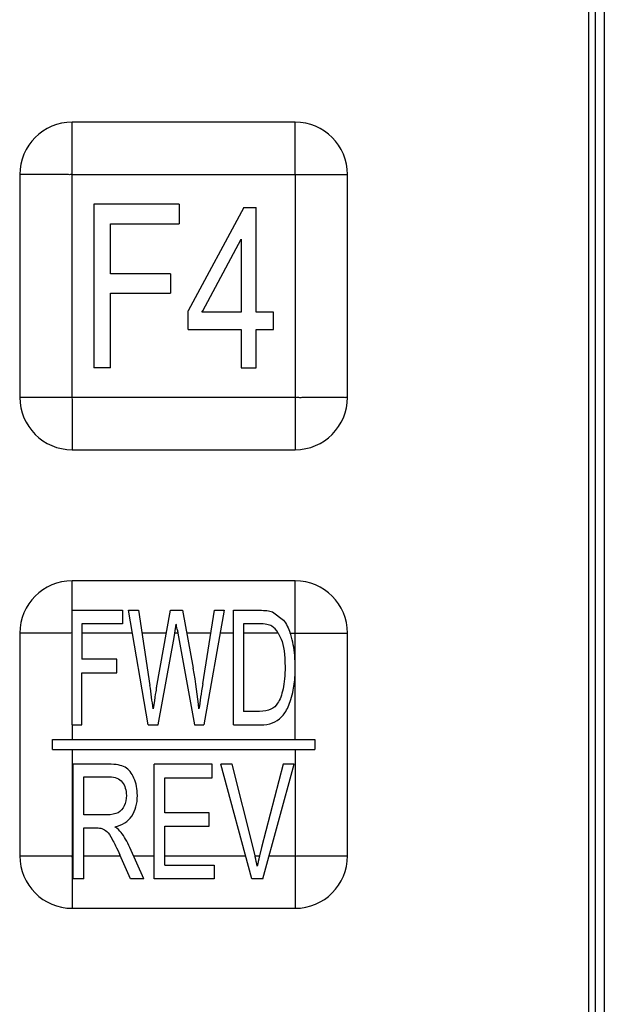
# Model space of a CAD drawing. Header units: millimetres. Extents: x 0 to 3364, y 0 to 2378.
# Tile 22 of 36: x 1551 to 1568, y 1279 to 1309. Entities that reach past the tile are written whole.
import ezdxf

# ---------------------------------------------------------------- set-up
doc = ezdxf.new("R2010")
doc.units = ezdxf.units.MM
doc.header["$LTSCALE"] = 185.02
doc.layers.add('00_COMPONENTS', color=7, linetype='CONTINUOUS')

msp = doc.modelspace()

# ---------------------------------------------------------------- linework, layer by layer
at = {"layer": '00_COMPONENTS', "color": 7, "linetype": 'CONTINUOUS'}
for p, q in [((1567.972, 1363.015), (1567.972, 1250.915)), ((1568.172, 1363.165), (1568.172, 1250.765)), ((1559.022, 1305.665), (1552.222, 1305.665)), ((1550.622, 1304.065), (1550.622, 1297.265)), ((1560.622, 1297.265), (1560.622, 1304.065)), ((1552.885, 1303.165), (1552.885, 1298.165)), ((1555.481, 1303.165), (1552.885, 1303.165)), ((1555.481, 1303.165), (1555.481, 1302.566)), ((1557.456, 1303.063), (1555.757, 1299.91)), ((1557.456, 1303.063), (1557.839, 1303.063)), ((1557.839, 1299.862), (1557.839, 1303.063)), ((1553.392, 1301.039), (1553.392, 1302.566)), ((1553.392, 1302.566), (1555.481, 1302.566)), ((1556.206, 1299.907), (1557.377, 1302.094)), ((1557.377, 1302.094), (1557.377, 1299.862)), ((1555.221, 1301.039), (1553.392, 1301.039)), ((1555.221, 1301.039), (1555.221, 1300.441)), ((1553.392, 1298.165), (1553.392, 1300.441)), ((1553.392, 1300.441), (1555.221, 1300.441)), ((1555.757, 1299.338), (1555.757, 1299.91)), ((1556.18, 1299.862), (1556.206, 1299.907)), ((1557.377, 1299.862), (1556.18, 1299.862)), ((1558.359, 1299.862), (1557.839, 1299.862)), ((1558.359, 1299.338), (1558.359, 1299.862)), ((1555.757, 1299.338), (1557.377, 1299.338)), ((1557.377, 1299.338), (1557.377, 1298.165)), ((1557.839, 1298.165), (1557.839, 1299.338)), ((1557.839, 1299.338), (1558.359, 1299.338)), ((1553.392, 1298.165), (1552.885, 1298.165)), ((1557.377, 1298.165), (1557.839, 1298.165)), ((1552.222, 1295.665), (1559.022, 1295.665)), ((1559.022, 1291.665), (1552.222, 1291.665)), ((1552.219, 1287.265), (1552.219, 1290.765)), ((1552.219, 1290.765), (1553.753, 1290.765)), ((1553.753, 1290.765), (1553.753, 1290.352)), ((1554.542, 1287.265), (1553.938, 1290.765)), ((1553.938, 1290.765), (1554.247, 1290.765)), ((1554.247, 1290.765), (1554.593, 1288.471)), ((1554.792, 1288.401), (1555.224, 1290.765)), ((1555.224, 1290.765), (1555.588, 1290.765)), ((1555.588, 1290.765), (1555.914, 1288.994)), ((1556.204, 1288.516), (1556.561, 1290.765)), ((1556.863, 1290.765), (1556.239, 1287.265)), ((1556.561, 1290.765), (1556.863, 1290.765)), ((1557.144, 1287.265), (1557.144, 1290.765)), ((1557.144, 1290.765), (1557.928, 1290.765)), ((1558.333, 1290.715), (1558.666, 1290.463)), ((1552.52, 1290.352), (1552.52, 1289.268)), ((1553.753, 1290.352), (1552.52, 1290.352)), ((1557.445, 1290.352), (1557.445, 1287.678)), ((1557.923, 1290.352), (1557.445, 1290.352)), ((1550.622, 1290.065), (1550.622, 1283.265)), ((1554.849, 1287.265), (1555.332, 1289.932)), ((1555.332, 1289.932), (1555.354, 1290.065)), ((1555.446, 1290.065), (1555.949, 1287.265)), ((1558.51, 1290.065), (1558.597, 1289.884)), ((1560.622, 1283.265), (1560.622, 1290.065)), ((1553.587, 1289.268), (1552.52, 1289.268)), ((1553.587, 1288.855), (1553.587, 1289.268)), ((1559.025, 1289.034), (1559.022, 1289.204)), ((1559.022, 1288.855), (1559.025, 1289.034)), ((1552.52, 1287.265), (1552.52, 1288.855)), ((1552.52, 1288.855), (1553.587, 1288.855)), ((1557.931, 1287.678), (1557.445, 1287.678)), ((1552.22, 1287.265), (1552.52, 1287.265)), ((1554.542, 1287.265), (1554.849, 1287.265)), ((1555.949, 1287.265), (1556.239, 1287.265)), ((1557.144, 1287.265), (1557.965, 1287.265)), ((1551.622, 1286.515), (1551.622, 1286.815)), ((1551.622, 1286.815), (1559.622, 1286.815)), ((1559.622, 1286.815), (1559.622, 1286.515)), ((1551.622, 1286.515), (1559.622, 1286.515)), ((1552.251, 1282.565), (1552.251, 1286.065)), ((1553.337, 1286.065), (1552.251, 1286.065)), ((1554.724, 1282.565), (1554.724, 1286.065)), ((1556.496, 1286.065), (1554.724, 1286.065)), ((1556.496, 1285.652), (1556.496, 1286.065)), ((1557.701, 1282.565), (1556.752, 1286.065)), ((1557.102, 1286.065), (1556.752, 1286.065)), ((1557.739, 1283.522), (1557.102, 1286.065)), ((1558.662, 1286.065), (1558, 1283.522)), ((1558.033, 1282.565), (1558.993, 1286.065)), ((1558.993, 1286.065), (1558.662, 1286.065)), ((1552.575, 1284.52), (1552.575, 1285.678)), ((1552.575, 1285.678), (1553.351, 1285.678)), ((1555.049, 1284.58), (1555.049, 1285.652)), ((1555.049, 1285.652), (1556.496, 1285.652)), ((1553.272, 1284.52), (1552.575, 1284.52)), ((1556.404, 1284.58), (1555.049, 1284.58)), ((1556.404, 1284.169), (1556.404, 1284.58)), ((1552.575, 1282.565), (1552.575, 1284.119)), ((1552.575, 1284.119), (1552.951, 1284.119)), ((1555.049, 1282.978), (1555.049, 1284.169)), ((1555.049, 1284.169), (1556.404, 1284.169)), ((1554.41, 1282.565), (1553.984, 1283.518)), ((1557.801, 1283.265), (1557.739, 1283.522)), ((1558, 1283.522), (1557.936, 1283.265)), ((1554.002, 1282.565), (1553.678, 1283.293)), ((1555.049, 1282.978), (1556.553, 1282.978)), ((1556.553, 1282.978), (1556.553, 1282.565)), ((1552.575, 1282.565), (1552.251, 1282.565)), ((1554.41, 1282.565), (1554.002, 1282.565)), ((1556.553, 1282.565), (1554.724, 1282.565)), ((1558.033, 1282.565), (1557.701, 1282.565)), ((1552.222, 1281.665), (1559.022, 1281.665))]:
    msp.add_line(p, q, dxfattribs=at)
at = {"layer": '00_COMPONENTS', "color": 9, "linetype": 'CONTINUOUS'}
for p, q in [((1568.453, 1363.165), (1568.453, 1250.765)), ((1552.222, 1297.265), (1552.222, 1305.665)), ((1552.222, 1304.065), (1560.622, 1304.065)), ((1559.022, 1304.065), (1559.022, 1295.665)), ((1550.621, 1297.265), (1559.022, 1297.265)), ((1554.059, 1290.065), (1552.52, 1290.065)), ((1555.096, 1290.065), (1554.352, 1290.065)), ((1555.446, 1290.065), (1555.354, 1290.065)), ((1556.45, 1290.065), (1555.716, 1290.065)), ((1557.144, 1290.065), (1556.738, 1290.065)), ((1558.51, 1290.065), (1557.445, 1290.065)), ((1558.876, 1290.065), (1560.622, 1290.065)), ((1559.022, 1289.204), (1559.022, 1290.065)), ((1559.022, 1286.815), (1559.022, 1288.855)), ((1552.22, 1287.265), (1552.222, 1286.815)), ((1552.222, 1286.515), (1552.222, 1283.265)), ((1559.022, 1286.515), (1559.022, 1281.665)), ((1550.621, 1283.265), (1552.251, 1283.265)), ((1552.575, 1283.265), (1553.691, 1283.265)), ((1554.097, 1283.265), (1554.724, 1283.265)), ((1555.049, 1283.265), (1557.511, 1283.265)), ((1557.801, 1283.265), (1557.936, 1283.265)), ((1558.225, 1283.265), (1559.022, 1283.265)), ((1552.222, 1282.959), (1552.222, 1282.879)), ((1552.222, 1282.879), (1552.222, 1282.486)), ((1552.222, 1282.486), (1552.222, 1281.665))]:
    msp.add_line(p, q, dxfattribs=at)
at = {"layer": '00_COMPONENTS', "color": 7, "linetype": 'CONTINUOUS'}
for centre, radius, start, end in [((1552.223, 1304.064), 1.601, 90.0355, 179.968), ((1559.021, 1304.064), 1.601, 0.0355, 89.968), ((1552.223, 1297.266), 1.601, 180.0355, 269.968), ((1559.021, 1297.266), 1.601, 270.0355, 359.968), ((1552.223, 1290.064), 1.601, 90.0355, 179.968), ((1559.021, 1290.064), 1.601, 0.0355, 89.968), ((1532.313, 1293.847), 23.35, 350.6777, 351.3669), ((1605.898, 1299.186), 51.271, 190.1182, 190.2473), ((1557.115, 1289.443), 1.867, 18.1852, 19.449), ((1556.896, 1289.374), 2.097, 13.5414, 18.1178), ((1532.328, 1285.115), 22.517, 6.7315, 8.5704), ((1552.223, 1283.266), 1.601, 180.0355, 269.968), ((1546.16, 1280.62), 11.937, 12.6629, 12.8023), ((1546.307, 1280.652), 11.787, 11.2382, 12.6657), ((1565.503, 1281.474), 7.776, 166.9028, 169.0594), ((1566.675, 1281.208), 8.978, 166.7539, 166.9463), ((1559.021, 1283.266), 1.601, 270.0355, 359.968)]:
    msp.add_arc(centre, radius, start, end, dxfattribs=at)
at = {"layer": '00_COMPONENTS', "color": 9, "linetype": 'CONTINUOUS'}
for points, knots in [([(1559.022, 1304.065), (1559.035, 1304.077), (1559.014, 1304.122), (1559.026, 1304.189), (1559.02, 1304.281), (1559.022, 1304.387), (1559.022, 1304.529), (1559.022, 1304.706), (1559.022, 1304.916), (1559.022, 1305.122), (1559.022, 1305.292), (1559.022, 1305.424), (1559.022, 1305.504), (1559.021, 1305.564), (1559.024, 1305.609), (1559.016, 1305.634), (1559.028, 1305.665), (1559.022, 1305.665)], [0, 0, 0, 0, 0.033984, 0.067386, 0.134559, 0.201514, 0.268252, 0.400892, 0.532174, 0.661658, 0.788401, 0.850059, 0.909598, 0.938032, 0.964508, 0.988262, 1, 1, 1, 1]), ([(1552.222, 1304.065), (1552.209, 1304.078), (1552.165, 1304.057), (1552.097, 1304.069), (1552.006, 1304.063), (1551.9, 1304.065), (1551.757, 1304.065), (1551.581, 1304.065), (1551.371, 1304.065), (1551.165, 1304.065), (1550.995, 1304.065), (1550.863, 1304.065), (1550.783, 1304.065), (1550.723, 1304.064), (1550.678, 1304.067), (1550.653, 1304.059), (1550.622, 1304.071), (1550.622, 1304.065)], [0, 0, 0, 0, 0.033984, 0.067386, 0.134559, 0.201514, 0.268252, 0.400892, 0.532174, 0.661658, 0.788401, 0.850059, 0.909598, 0.938032, 0.964508, 0.988262, 1, 1, 1, 1]), ([(1552.222, 1297.265), (1552.209, 1297.253), (1552.23, 1297.208), (1552.218, 1297.141), (1552.223, 1297.049), (1552.221, 1296.943), (1552.222, 1296.801), (1552.222, 1296.624), (1552.222, 1296.414), (1552.222, 1296.208), (1552.222, 1296.038), (1552.222, 1295.906), (1552.221, 1295.826), (1552.222, 1295.766), (1552.219, 1295.721), (1552.228, 1295.696), (1552.216, 1295.665), (1552.222, 1295.665)], [0, 0, 0, 0, 0.033984, 0.067386, 0.134559, 0.201514, 0.268252, 0.400892, 0.532174, 0.661658, 0.788401, 0.850059, 0.909598, 0.938032, 0.964508, 0.988262, 1, 1, 1, 1]), ([(1559.022, 1297.265), (1559.034, 1297.252), (1559.078, 1297.273), (1559.146, 1297.261), (1559.237, 1297.267), (1559.344, 1297.265), (1559.486, 1297.265), (1559.662, 1297.265), (1559.872, 1297.265), (1560.079, 1297.265), (1560.249, 1297.265), (1560.381, 1297.265), (1560.461, 1297.265), (1560.521, 1297.266), (1560.566, 1297.263), (1560.591, 1297.271), (1560.622, 1297.259), (1560.622, 1297.265)], [0, 0, 0, 0, 0.033984, 0.067386, 0.134559, 0.201514, 0.268252, 0.400892, 0.532174, 0.661658, 0.788401, 0.850059, 0.909598, 0.938032, 0.964508, 0.988262, 1, 1, 1, 1]), ([(1552.219, 1290.765), (1552.222, 1290.847), (1552.222, 1291.01), (1552.222, 1291.213), (1552.222, 1291.371), (1552.221, 1291.468), (1552.223, 1291.54), (1552.219, 1291.595), (1552.229, 1291.626), (1552.213, 1291.665), (1552.222, 1291.665)], [0, 0, 0, 0, 0.27429, 0.543247, 0.674468, 0.801752, 0.86279, 0.920581, 0.972113, 1, 1, 1, 1]), ([(1559.022, 1290.065), (1559.035, 1290.077), (1559.014, 1290.122), (1559.026, 1290.189), (1559.02, 1290.281), (1559.022, 1290.387), (1559.022, 1290.529), (1559.022, 1290.706), (1559.022, 1290.916), (1559.022, 1291.122), (1559.022, 1291.292), (1559.022, 1291.424), (1559.022, 1291.504), (1559.021, 1291.564), (1559.024, 1291.609), (1559.016, 1291.634), (1559.028, 1291.665), (1559.022, 1291.665)], [0, 0, 0, 0, 0.033984, 0.067386, 0.134559, 0.201514, 0.268252, 0.400892, 0.532174, 0.661658, 0.788401, 0.850059, 0.909598, 0.938032, 0.964508, 0.988262, 1, 1, 1, 1]), ([(1552.219, 1290.066), (1552.211, 1290.082), (1552.16, 1290.063), (1552.113, 1290.062), (1552.057, 1290.066), (1551.986, 1290.064), (1551.897, 1290.065), (1551.755, 1290.065), (1551.579, 1290.065), (1551.37, 1290.065), (1551.163, 1290.065), (1550.994, 1290.065), (1550.862, 1290.065), (1550.782, 1290.065), (1550.722, 1290.064), (1550.678, 1290.067), (1550.653, 1290.059), (1550.622, 1290.071), (1550.622, 1290.065)], [0, 0, 0, 0, 0.032499, 0.06813, 0.100999, 0.134732, 0.20167, 0.268397, 0.401022, 0.532287, 0.661753, 0.788477, 0.850123, 0.909648, 0.938073, 0.964537, 0.988278, 1, 1, 1, 1]), ([(1552.222, 1283.265), (1552.205, 1283.25), (1552.234, 1283.195), (1552.221, 1283.154), (1552.221, 1283.133)], [0, 0, 0, 0, 0.508615, 1, 1, 1, 1]), ([(1559.022, 1283.265), (1559.034, 1283.252), (1559.078, 1283.273), (1559.146, 1283.261), (1559.237, 1283.267), (1559.344, 1283.265), (1559.486, 1283.265), (1559.662, 1283.265), (1559.872, 1283.265), (1560.079, 1283.265), (1560.249, 1283.265), (1560.381, 1283.265), (1560.461, 1283.265), (1560.521, 1283.266), (1560.566, 1283.263), (1560.591, 1283.271), (1560.622, 1283.259), (1560.622, 1283.265)], [0, 0, 0, 0, 0.033984, 0.067386, 0.134559, 0.201514, 0.268252, 0.400892, 0.532174, 0.661658, 0.788401, 0.850059, 0.909598, 0.938032, 0.964508, 0.988262, 1, 1, 1, 1])]:
    msp.add_open_spline(points, degree=3, knots=knots, dxfattribs=at)
at = {"layer": '00_COMPONENTS', "color": 7, "linetype": 'CONTINUOUS'}
for points in [[(1557.928, 1290.765), (1558.105, 1290.765), (1558.24, 1290.748), (1558.333, 1290.715)], [(1558.666, 1290.463), (1558.751, 1290.352), (1558.821, 1290.22), (1558.876, 1290.065)], [(1555.425, 1290.179), (1555.411, 1290.259), (1555.402, 1290.313), (1555.398, 1290.342)], [(1558.313, 1290.28), (1558.232, 1290.328), (1558.102, 1290.352), (1557.923, 1290.352)], [(1558.51, 1290.065), (1558.451, 1290.164), (1558.386, 1290.236), (1558.313, 1290.28)], [(1558.597, 1289.884), (1558.674, 1289.688), (1558.715, 1289.407), (1558.715, 1289.041)], [(1559.022, 1289.204), (1559.012, 1289.446), (1558.983, 1289.667), (1558.935, 1289.865)], [(1556.09, 1287.754), (1556.053, 1288.141), (1555.994, 1288.554), (1555.914, 1288.994)], [(1558.715, 1289.041), (1558.715, 1288.776), (1558.694, 1288.552), (1558.654, 1288.366)], [(1558.964, 1288.327), (1558.996, 1288.486), (1559.015, 1288.661), (1559.022, 1288.855)], [(1554.792, 1288.401), (1554.781, 1288.344), (1554.747, 1288.127), (1554.689, 1287.754)], [(1556.204, 1288.516), (1556.157, 1288.23), (1556.118, 1287.974), (1556.09, 1287.754)], [(1558.654, 1288.366), (1558.614, 1288.179), (1558.559, 1288.034), (1558.488, 1287.924)], [(1558.809, 1287.817), (1558.871, 1287.95), (1558.924, 1288.122), (1558.964, 1288.327)], [(1558.283, 1287.743), (1558.198, 1287.7), (1558.08, 1287.678), (1557.931, 1287.678)], [(1558.488, 1287.924), (1558.437, 1287.845), (1558.369, 1287.785), (1558.283, 1287.743)], [(1558.601, 1287.499), (1558.676, 1287.575), (1558.746, 1287.683), (1558.809, 1287.817)], [(1558.33, 1287.324), (1558.435, 1287.363), (1558.527, 1287.423), (1558.601, 1287.499)], [(1557.965, 1287.265), (1558.102, 1287.265), (1558.224, 1287.284), (1558.33, 1287.324)], [(1553.835, 1285.97), (1553.722, 1286.032), (1553.554, 1286.065), (1553.337, 1286.065)], [(1554.107, 1285.637), (1554.039, 1285.795), (1553.949, 1285.907), (1553.835, 1285.97)], [(1553.351, 1285.678), (1553.531, 1285.678), (1553.665, 1285.623), (1553.748, 1285.518)], [(1554.21, 1285.11), (1554.21, 1285.301), (1554.174, 1285.478), (1554.107, 1285.637)], [(1553.748, 1285.518), (1553.832, 1285.411), (1553.875, 1285.275), (1553.875, 1285.11)], [(1553.875, 1285.11), (1553.875, 1284.995), (1553.854, 1284.89), (1553.81, 1284.795)], [(1554.041, 1284.482), (1554.153, 1284.652), (1554.21, 1284.862), (1554.21, 1285.11)], [(1553.81, 1284.795), (1553.767, 1284.699), (1553.703, 1284.628), (1553.62, 1284.585)], [(1553.62, 1284.585), (1553.536, 1284.542), (1553.419, 1284.52), (1553.272, 1284.52)], [(1553.519, 1284.157), (1553.753, 1284.203), (1553.927, 1284.31), (1554.041, 1284.482)], [(1552.951, 1284.119), (1553.035, 1284.119), (1553.095, 1284.112), (1553.131, 1284.1)], [(1553.714, 1283.982), (1553.67, 1284.04), (1553.605, 1284.098), (1553.519, 1284.157)], [(1553.131, 1284.1), (1553.182, 1284.083), (1553.23, 1284.052), (1553.278, 1284.009)], [(1553.278, 1284.009), (1553.327, 1283.964), (1553.382, 1283.885), (1553.443, 1283.774)], [(1553.984, 1283.518), (1553.899, 1283.704), (1553.809, 1283.859), (1553.714, 1283.982)], [(1553.443, 1283.774), (1553.504, 1283.663), (1553.584, 1283.504), (1553.678, 1283.293)]]:
    msp.add_open_spline(points, degree=3, dxfattribs=at)
at = {"layer": '00_COMPONENTS', "color": 9, "linetype": 'CONTINUOUS'}
msp.add_open_spline([(1552.221, 1283.133), (1552.221, 1283.075), (1552.222, 1283.017), (1552.222, 1282.959)], degree=3, dxfattribs=at)

doc.saveas('drawing.dxf')
